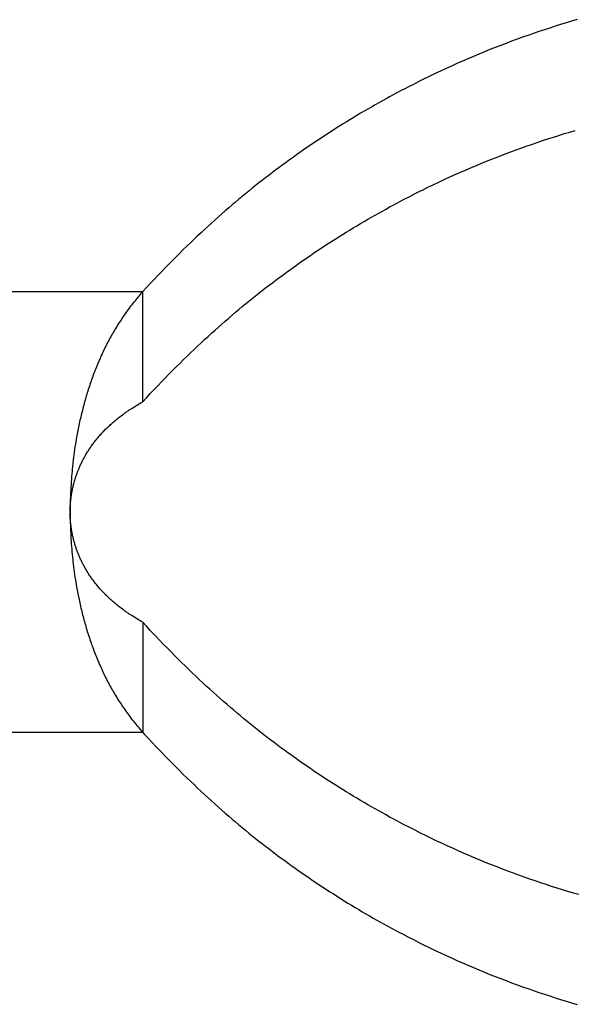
# Model space of a CAD drawing. Extents: x 0 to 594, y 0 to 420.
# Tile 37 of 136: x 80.293 to 81.004, y 274.08 to 275.343. Entities that reach past the tile are written whole.
import ezdxf

# ---------------------------------------------------------------- set-up
doc = ezdxf.new("R2010")
doc.units = 0
doc.header["$LTSCALE"] = 32.67
doc.layers.get('0').update_dxf_attribs({"linetype": 'CONTINUOUS'})

msp = doc.modelspace()

# ---------------------------------------------------------------- linework, layer by layer
at = {"color": 7, "linetype": 'CONTINUOUS'}
for p, q in [((80.9729, 275.3324), (80.9659, 275.3302)), ((80.9798, 275.3347), (80.9729, 275.3324)), ((80.9868, 275.3369), (80.9798, 275.3347)), ((80.9938, 275.339), (80.9868, 275.3369)), ((81.0008, 275.3411), (80.9938, 275.339)), ((81.0078, 275.3432), (81.0008, 275.3411)), ((80.9379, 275.3206), (80.9309, 275.318)), ((80.9449, 275.323), (80.9379, 275.3206)), ((80.9519, 275.3255), (80.9449, 275.323)), ((80.9589, 275.3278), (80.9519, 275.3255)), ((80.9659, 275.3302), (80.9589, 275.3278)), ((80.9029, 275.3074), (80.8959, 275.3047)), ((80.9099, 275.3102), (80.9029, 275.3074)), ((80.9169, 275.3128), (80.9099, 275.3102)), ((80.9239, 275.3155), (80.9169, 275.3128)), ((80.9309, 275.318), (80.9239, 275.3155)), ((80.8749, 275.296), (80.8678, 275.293)), ((80.8819, 275.2989), (80.8749, 275.296)), ((80.8889, 275.3018), (80.8819, 275.2989)), ((80.8959, 275.3047), (80.8889, 275.3018)), ((80.8468, 275.2837), (80.8398, 275.2805)), ((80.8538, 275.2869), (80.8468, 275.2837)), ((80.8608, 275.29), (80.8538, 275.2869)), ((80.8678, 275.293), (80.8608, 275.29)), ((80.8188, 275.2706), (80.8118, 275.2672)), ((80.8258, 275.274), (80.8188, 275.2706)), ((80.8328, 275.2773), (80.8258, 275.274)), ((80.8398, 275.2805), (80.8328, 275.2773)), ((80.7931, 275.2578), (80.7861, 275.2542)), ((80.7978, 275.2602), (80.7931, 275.2578)), ((80.8048, 275.2637), (80.7978, 275.2602)), ((80.8118, 275.2672), (80.8048, 275.2637)), ((80.7674, 275.2442), (80.7627, 275.2416)), ((80.7721, 275.2467), (80.7674, 275.2442)), ((80.7767, 275.2492), (80.7721, 275.2467)), ((80.7814, 275.2517), (80.7767, 275.2492)), ((80.7861, 275.2542), (80.7814, 275.2517)), ((80.7487, 275.2338), (80.744, 275.2311)), ((80.7534, 275.2364), (80.7487, 275.2338)), ((80.7581, 275.239), (80.7534, 275.2364)), ((80.7627, 275.2416), (80.7581, 275.239)), ((80.7254, 275.2202), (80.7207, 275.2174)), ((80.73, 275.223), (80.7254, 275.2202)), ((80.7347, 275.2257), (80.73, 275.223)), ((80.7394, 275.2284), (80.7347, 275.2257)), ((80.744, 275.2311), (80.7394, 275.2284)), ((80.7022, 275.206), (80.6976, 275.2031)), ((80.7068, 275.2089), (80.7022, 275.206)), ((80.7114, 275.2117), (80.7068, 275.2089)), ((80.7161, 275.2146), (80.7114, 275.2117)), ((80.7207, 275.2174), (80.7161, 275.2146)), ((80.6839, 275.1943), (80.6793, 275.1913)), ((80.6885, 275.1972), (80.6839, 275.1943)), ((80.693, 275.2002), (80.6885, 275.1972)), ((80.6976, 275.2031), (80.693, 275.2002)), ((80.9775, 275.1925), (80.9845, 275.1947)), ((80.9845, 275.1947), (80.9915, 275.1969)), ((80.9915, 275.1969), (80.9985, 275.199)), ((80.9985, 275.199), (81.0055, 275.2011)), ((80.6658, 275.1822), (80.6613, 275.1791)), ((80.6703, 275.1852), (80.6658, 275.1822)), ((80.6748, 275.1883), (80.6703, 275.1852)), ((80.6793, 275.1913), (80.6748, 275.1883)), ((80.9356, 275.1783), (80.9426, 275.1808)), ((80.9426, 275.1808), (80.9495, 275.1832)), ((80.9495, 275.1832), (80.9565, 275.1856)), ((80.9565, 275.1856), (80.9635, 275.188)), ((80.9635, 275.188), (80.9705, 275.1903)), ((80.9705, 275.1903), (80.9775, 275.1925)), ((80.6478, 275.1697), (80.6434, 275.1665)), ((80.6523, 275.1729), (80.6478, 275.1697)), ((80.6568, 275.176), (80.6523, 275.1729)), ((80.6613, 275.1791), (80.6568, 275.176)), ((80.9076, 275.1678), (80.9146, 275.1705)), ((80.9146, 275.1705), (80.9216, 275.1732)), ((80.9216, 275.1732), (80.9286, 275.1758)), ((80.9286, 275.1758), (80.9356, 275.1783)), ((80.6301, 275.1569), (80.6257, 275.1536)), ((80.6345, 275.1601), (80.6301, 275.1569)), ((80.6389, 275.1634), (80.6345, 275.1601)), ((80.6434, 275.1665), (80.6389, 275.1634)), ((80.8725, 275.1536), (80.8795, 275.1565)), ((80.8795, 275.1565), (80.8865, 275.1594)), ((80.8865, 275.1594), (80.8936, 275.1623)), ((80.8936, 275.1623), (80.9006, 275.1651)), ((80.9006, 275.1651), (80.9076, 275.1678)), ((80.6126, 275.1437), (80.6082, 275.1404)), ((80.6169, 275.1471), (80.6126, 275.1437)), ((80.6213, 275.1504), (80.6169, 275.1471)), ((80.6257, 275.1536), (80.6213, 275.1504)), ((80.8445, 275.1413), (80.8515, 275.1444)), ((80.8515, 275.1444), (80.8585, 275.1475)), ((80.8585, 275.1475), (80.8655, 275.1506)), ((80.8655, 275.1506), (80.8725, 275.1536)), ((80.5953, 275.1302), (80.591, 275.1268)), ((80.5996, 275.1336), (80.5953, 275.1302)), ((80.6039, 275.137), (80.5996, 275.1336)), ((80.6082, 275.1404), (80.6039, 275.137)), ((80.8164, 275.1281), (80.8234, 275.1314)), ((80.8234, 275.1314), (80.8305, 275.1348)), ((80.8305, 275.1348), (80.8375, 275.138)), ((80.8375, 275.138), (80.8445, 275.1413)), ((80.5825, 275.1198), (80.5782, 275.1163)), ((80.5867, 275.1233), (80.5825, 275.1198)), ((80.591, 275.1268), (80.5867, 275.1233)), ((80.7931, 275.1164), (80.8001, 275.1199)), ((80.8094, 275.1246), (80.8164, 275.1281)), ((80.5652, 275.1054), (80.5609, 275.1017)), ((80.5695, 275.1091), (80.5652, 275.1054)), ((80.5739, 275.1127), (80.5695, 275.1091)), ((80.5782, 275.1163), (80.5739, 275.1127)), ((80.7674, 275.1028), (80.7721, 275.1053)), ((80.7721, 275.1053), (80.7767, 275.1078)), ((80.7767, 275.1078), (80.7814, 275.1103)), ((80.7814, 275.1103), (80.7861, 275.1127)), ((80.7861, 275.1127), (80.7931, 275.1164)), ((80.5521, 275.094), (80.5477, 275.0901)), ((80.5565, 275.0979), (80.5521, 275.094)), ((80.5609, 275.1017), (80.5565, 275.0979)), ((80.744, 275.0897), (80.7487, 275.0924)), ((80.7487, 275.0924), (80.7534, 275.095)), ((80.7534, 275.095), (80.7581, 275.0976)), ((80.7581, 275.0976), (80.7627, 275.1002)), ((80.7627, 275.1002), (80.7674, 275.1028)), ((80.5388, 275.0822), (80.5344, 275.0781)), ((80.5433, 275.0862), (80.5388, 275.0822)), ((80.5477, 275.0901), (80.5433, 275.0862)), ((80.7254, 275.0788), (80.73, 275.0815)), ((80.73, 275.0815), (80.7347, 275.0843)), ((80.7347, 275.0843), (80.7394, 275.087)), ((80.7394, 275.087), (80.744, 275.0897)), ((80.5254, 275.0698), (80.5209, 275.0656)), ((80.5299, 275.074), (80.5254, 275.0698)), ((80.5344, 275.0781), (80.5299, 275.074)), ((80.7022, 275.0646), (80.7068, 275.0675)), ((80.7068, 275.0675), (80.7114, 275.0703)), ((80.7114, 275.0703), (80.7161, 275.0732)), ((80.7161, 275.0732), (80.7207, 275.076)), ((80.7207, 275.076), (80.7254, 275.0788)), ((80.5118, 275.057), (80.5072, 275.0526)), ((80.5164, 275.0613), (80.5118, 275.057)), ((80.5209, 275.0656), (80.5164, 275.0613)), ((80.6839, 275.0528), (80.6885, 275.0558)), ((80.6885, 275.0558), (80.693, 275.0588)), ((80.693, 275.0588), (80.6976, 275.0617)), ((80.6976, 275.0617), (80.7022, 275.0646)), ((80.498, 275.0435), (80.4934, 275.0389)), ((80.5026, 275.0481), (80.498, 275.0435)), ((80.5072, 275.0526), (80.5026, 275.0481)), ((80.6658, 275.0407), (80.6703, 275.0438)), ((80.6703, 275.0438), (80.6748, 275.0468)), ((80.6748, 275.0468), (80.6793, 275.0498)), ((80.6793, 275.0498), (80.6839, 275.0528)), ((80.484, 275.0295), (80.4793, 275.0247)), ((80.4887, 275.0342), (80.484, 275.0295)), ((80.4934, 275.0389), (80.4887, 275.0342)), ((80.6478, 275.0283), (80.6523, 275.0314)), ((80.6523, 275.0314), (80.6568, 275.0346)), ((80.6568, 275.0346), (80.6613, 275.0377)), ((80.6613, 275.0377), (80.6658, 275.0407)), ((80.4746, 275.0198), (80.4698, 275.0148)), ((80.4793, 275.0247), (80.4746, 275.0198)), ((80.6301, 275.0155), (80.6345, 275.0187)), ((80.6345, 275.0187), (80.6389, 275.0219)), ((80.6389, 275.0219), (80.6434, 275.0251)), ((80.6434, 275.0251), (80.6478, 275.0283)), ((80.4602, 275.0047), (80.4554, 274.9995)), ((80.465, 275.0098), (80.4602, 275.0047)), ((80.4698, 275.0148), (80.465, 275.0098)), ((80.6126, 275.0023), (80.6169, 275.0056)), ((80.6169, 275.0056), (80.6213, 275.0089)), ((80.6213, 275.0089), (80.6257, 275.0122)), ((80.6257, 275.0122), (80.6301, 275.0155)), ((80.4482, 274.9916), (80.4467, 274.9899)), ((80.4554, 274.9995), (80.4505, 274.9942)), ((80.4505, 274.8528), (80.4505, 274.9942)), ((80.5953, 274.9888), (80.5996, 274.9922)), ((80.5996, 274.9922), (80.6039, 274.9956)), ((80.6039, 274.9956), (80.6082, 274.999)), ((80.6082, 274.999), (80.6126, 275.0023)), ((80.4388, 274.9802), (80.4374, 274.9784)), ((80.4402, 274.982), (80.4388, 274.9802)), ((80.4416, 274.9838), (80.4402, 274.982)), ((80.4431, 274.9855), (80.4416, 274.9838)), ((80.4445, 274.9873), (80.4431, 274.9855)), ((80.5825, 274.9784), (80.5867, 274.9819)), ((80.5867, 274.9819), (80.591, 274.9854)), ((80.591, 274.9854), (80.5953, 274.9888)), ((80.4293, 274.9677), (80.4281, 274.9659)), ((80.4306, 274.9695), (80.4293, 274.9677)), ((80.432, 274.9713), (80.4306, 274.9695)), ((80.4333, 274.9731), (80.432, 274.9713)), ((80.4346, 274.9749), (80.4333, 274.9731)), ((80.436, 274.9767), (80.4346, 274.9749)), ((80.4374, 274.9784), (80.436, 274.9767)), ((80.5652, 274.964), (80.5695, 274.9677)), ((80.5695, 274.9677), (80.5739, 274.9713)), ((80.5739, 274.9713), (80.5782, 274.9749)), ((80.5782, 274.9749), (80.5825, 274.9784)), ((80.4207, 274.9549), (80.4195, 274.9531)), ((80.4219, 274.9567), (80.4207, 274.9549)), ((80.4231, 274.9586), (80.4219, 274.9567)), ((80.4243, 274.9604), (80.4231, 274.9586)), ((80.4255, 274.9622), (80.4243, 274.9604)), ((80.4268, 274.9641), (80.4255, 274.9622)), ((80.4281, 274.9659), (80.4268, 274.9641)), ((80.5521, 274.9526), (80.5565, 274.9564)), ((80.5565, 274.9564), (80.5609, 274.9602)), ((80.5609, 274.9602), (80.5652, 274.964)), ((80.4127, 274.9419), (80.4117, 274.9401)), ((80.4138, 274.9438), (80.4127, 274.9419)), ((80.4149, 274.9457), (80.4138, 274.9438)), ((80.416, 274.9475), (80.4149, 274.9457)), ((80.4172, 274.9494), (80.416, 274.9475)), ((80.4183, 274.9512), (80.4172, 274.9494)), ((80.4195, 274.9531), (80.4183, 274.9512)), ((80.5344, 274.9367), (80.5388, 274.9408)), ((80.5388, 274.9408), (80.5433, 274.9448)), ((80.5433, 274.9448), (80.5477, 274.9487)), ((80.5477, 274.9487), (80.5521, 274.9526)), ((80.4055, 274.9288), (80.4045, 274.9269)), ((80.4065, 274.9307), (80.4055, 274.9288)), ((80.4075, 274.9326), (80.4065, 274.9307)), ((80.4085, 274.9345), (80.4075, 274.9326)), ((80.4095, 274.9363), (80.4085, 274.9345)), ((80.4106, 274.9382), (80.4095, 274.9363)), ((80.4117, 274.9401), (80.4106, 274.9382)), ((80.5209, 274.9242), (80.5254, 274.9284)), ((80.5254, 274.9284), (80.5299, 274.9326)), ((80.5299, 274.9326), (80.5344, 274.9367)), ((80.3992, 274.9162), (80.3983, 274.9143)), ((80.4002, 274.9182), (80.3992, 274.9162)), ((80.4011, 274.9202), (80.4002, 274.9182)), ((80.4021, 274.9221), (80.4011, 274.9202)), ((80.4031, 274.9241), (80.4021, 274.9221)), ((80.5072, 274.9111), (80.5118, 274.9155)), ((80.5118, 274.9155), (80.5164, 274.9199)), ((80.5164, 274.9199), (80.5209, 274.9242)), ((80.394, 274.9044), (80.3931, 274.9024)), ((80.3948, 274.9064), (80.394, 274.9044)), ((80.3957, 274.9084), (80.3948, 274.9064)), ((80.3965, 274.9103), (80.3957, 274.9084)), ((80.3974, 274.9123), (80.3965, 274.9103)), ((80.3983, 274.9143), (80.3974, 274.9123)), ((80.498, 274.9021), (80.5026, 274.9067)), ((80.5026, 274.9067), (80.5072, 274.9111)), ((80.3887, 274.8914), (80.3879, 274.8894)), ((80.3906, 274.8965), (80.3898, 274.8944)), ((80.3915, 274.8985), (80.3906, 274.8965)), ((80.3923, 274.9005), (80.3915, 274.8985)), ((80.3931, 274.9024), (80.3923, 274.9005)), ((80.484, 274.8881), (80.4887, 274.8928)), ((80.4887, 274.8928), (80.4934, 274.8975)), ((80.4934, 274.8975), (80.498, 274.9021)), ((80.3842, 274.8791), (80.3835, 274.8771)), ((80.3849, 274.8812), (80.3842, 274.8791)), ((80.3856, 274.8833), (80.3849, 274.8812)), ((80.3864, 274.8853), (80.3856, 274.8833)), ((80.3871, 274.8873), (80.3864, 274.8853)), ((80.3879, 274.8894), (80.3871, 274.8873)), ((80.4698, 274.8734), (80.4746, 274.8784)), ((80.4746, 274.8784), (80.4793, 274.8833)), ((80.4793, 274.8833), (80.484, 274.8881)), ((80.38, 274.8666), (80.3794, 274.8645)), ((80.3807, 274.8687), (80.38, 274.8666)), ((80.3814, 274.8708), (80.3807, 274.8687)), ((80.3821, 274.8729), (80.3814, 274.8708)), ((80.3828, 274.875), (80.3821, 274.8729)), ((80.3835, 274.8771), (80.3828, 274.875)), ((80.4602, 274.8633), (80.465, 274.8684)), ((80.465, 274.8684), (80.4698, 274.8734)), ((80.376, 274.8528), (80.3754, 274.8507)), ((80.3766, 274.8549), (80.376, 274.8528)), ((80.3781, 274.8603), (80.3775, 274.8581)), ((80.3787, 274.8624), (80.3781, 274.8603)), ((80.3794, 274.8645), (80.3787, 274.8624)), ((80.4487, 274.8518), (80.4505, 274.8528)), ((80.4505, 274.8528), (80.4554, 274.8581)), ((80.4554, 274.8581), (80.4602, 274.8633)), ((80.3726, 274.8399), (80.372, 274.8378)), ((80.3731, 274.8421), (80.3726, 274.8399)), ((80.3737, 274.8442), (80.3731, 274.8421)), ((80.3742, 274.8464), (80.3737, 274.8442)), ((80.3748, 274.8485), (80.3742, 274.8464)), ((80.3754, 274.8507), (80.3748, 274.8485)), ((80.4287, 274.8391), (80.4303, 274.8402)), ((80.4303, 274.8402), (80.4318, 274.8412)), ((80.4318, 274.8412), (80.4333, 274.8423)), ((80.4333, 274.8423), (80.4349, 274.8433)), ((80.4349, 274.8433), (80.4365, 274.8444)), ((80.4365, 274.8444), (80.4382, 274.8454)), ((80.4382, 274.8454), (80.4399, 274.8465)), ((80.4399, 274.8465), (80.4416, 274.8475)), ((80.4416, 274.8475), (80.4433, 274.8486)), ((80.4433, 274.8486), (80.445, 274.8497)), ((80.445, 274.8497), (80.4468, 274.8507)), ((80.4468, 274.8507), (80.4487, 274.8518)), ((80.3695, 274.8269), (80.3691, 274.8247)), ((80.37, 274.8291), (80.3695, 274.8269)), ((80.3705, 274.8313), (80.37, 274.8291)), ((80.371, 274.8334), (80.3705, 274.8313)), ((80.3715, 274.8356), (80.371, 274.8334)), ((80.372, 274.8378), (80.3715, 274.8356)), ((80.4127, 274.8267), (80.4139, 274.8277)), ((80.4139, 274.8277), (80.4151, 274.8287)), ((80.4151, 274.8287), (80.4164, 274.8297)), ((80.4164, 274.8297), (80.4177, 274.8308)), ((80.4177, 274.8308), (80.419, 274.8318)), ((80.419, 274.8318), (80.4203, 274.8329)), ((80.4203, 274.8329), (80.4216, 274.8339)), ((80.4216, 274.8339), (80.423, 274.8349)), ((80.423, 274.8349), (80.4244, 274.836)), ((80.4244, 274.836), (80.4258, 274.837)), ((80.4258, 274.837), (80.4273, 274.8381)), ((80.4273, 274.8381), (80.4287, 274.8391)), ((80.3673, 274.8159), (80.3668, 274.8137)), ((80.3677, 274.8181), (80.3673, 274.8159)), ((80.3681, 274.8203), (80.3677, 274.8181)), ((80.3686, 274.8225), (80.3681, 274.8203)), ((80.3691, 274.8247), (80.3686, 274.8225)), ((80.3989, 274.8134), (80.3998, 274.8144)), ((80.3998, 274.8144), (80.4008, 274.8154)), ((80.4008, 274.8154), (80.4018, 274.8165)), ((80.4018, 274.8165), (80.4028, 274.8175)), ((80.4028, 274.8175), (80.4038, 274.8185)), ((80.4038, 274.8185), (80.4049, 274.8195)), ((80.4049, 274.8195), (80.406, 274.8205)), ((80.406, 274.8205), (80.407, 274.8216)), ((80.407, 274.8216), (80.4081, 274.8226)), ((80.4081, 274.8226), (80.4092, 274.8236)), ((80.4092, 274.8236), (80.4104, 274.8246)), ((80.4104, 274.8246), (80.4115, 274.8256)), ((80.4115, 274.8256), (80.4127, 274.8267)), ((80.3652, 274.8049), (80.3647, 274.8016)), ((80.3656, 274.8071), (80.3652, 274.8049)), ((80.366, 274.8093), (80.3656, 274.8071)), ((80.3664, 274.8115), (80.366, 274.8093)), ((80.3668, 274.8137), (80.3664, 274.8115)), ((80.3884, 274.801), (80.3892, 274.802)), ((80.3892, 274.802), (80.39, 274.8031)), ((80.39, 274.8031), (80.3908, 274.8041)), ((80.3908, 274.8041), (80.3916, 274.8052)), ((80.3916, 274.8052), (80.3925, 274.8062)), ((80.3925, 274.8062), (80.3934, 274.8072)), ((80.3934, 274.8072), (80.3942, 274.8083)), ((80.3942, 274.8083), (80.3951, 274.8093)), ((80.3951, 274.8093), (80.396, 274.8103)), ((80.396, 274.8103), (80.397, 274.8113)), ((80.397, 274.8113), (80.3979, 274.8124)), ((80.3979, 274.8124), (80.3989, 274.8134)), ((80.3631, 274.7916), (80.3627, 274.7882)), ((80.3636, 274.7949), (80.3631, 274.7916)), ((80.3641, 274.7983), (80.3636, 274.7949)), ((80.3647, 274.8016), (80.3641, 274.7983)), ((80.3797, 274.7884), (80.3803, 274.7895)), ((80.3803, 274.7895), (80.381, 274.7905)), ((80.381, 274.7905), (80.3817, 274.7916)), ((80.3817, 274.7916), (80.3824, 274.7926)), ((80.3824, 274.7926), (80.3831, 274.7937)), ((80.3831, 274.7937), (80.3838, 274.7947)), ((80.3838, 274.7947), (80.3845, 274.7958)), ((80.3845, 274.7958), (80.3853, 274.7968)), ((80.3853, 274.7968), (80.386, 274.7979)), ((80.386, 274.7979), (80.3868, 274.7989)), ((80.3868, 274.7989), (80.3876, 274.8)), ((80.3876, 274.8), (80.3884, 274.801)), ((80.3613, 274.7782), (80.361, 274.7748)), ((80.3618, 274.7815), (80.3613, 274.7782)), ((80.3622, 274.7849), (80.3618, 274.7815)), ((80.3627, 274.7882), (80.3622, 274.7849)), ((80.3736, 274.7778), (80.3742, 274.7789)), ((80.3742, 274.7789), (80.3748, 274.7799)), ((80.3748, 274.7799), (80.3753, 274.781)), ((80.3753, 274.781), (80.3759, 274.782)), ((80.3759, 274.782), (80.3765, 274.7831)), ((80.3765, 274.7831), (80.3771, 274.7842)), ((80.3771, 274.7842), (80.3777, 274.7852)), ((80.3777, 274.7852), (80.3784, 274.7863)), ((80.3784, 274.7863), (80.379, 274.7873)), ((80.379, 274.7873), (80.3797, 274.7884)), ((80.3601, 274.7669), (80.3598, 274.7636)), ((80.3605, 274.7703), (80.3601, 274.7669)), ((80.3676, 274.7646), (80.3681, 274.7657)), ((80.3681, 274.7657), (80.3685, 274.7667)), ((80.3685, 274.7667), (80.3689, 274.7678)), ((80.3689, 274.7678), (80.3694, 274.7688)), ((80.3694, 274.7688), (80.3699, 274.7699)), ((80.3699, 274.7699), (80.3703, 274.7709)), ((80.3703, 274.7709), (80.3708, 274.772)), ((80.3708, 274.772), (80.3713, 274.7731)), ((80.3713, 274.7731), (80.3718, 274.7741)), ((80.3718, 274.7741), (80.3723, 274.7752)), ((80.3723, 274.7752), (80.3728, 274.7762)), ((80.359, 274.7534), (80.3587, 274.75)), ((80.3592, 274.7568), (80.359, 274.7534)), ((80.3595, 274.7602), (80.3592, 274.7568)), ((80.3598, 274.7636), (80.3595, 274.7602)), ((80.3631, 274.7515), (80.3634, 274.7525)), ((80.3634, 274.7525), (80.3638, 274.7536)), ((80.3638, 274.7536), (80.3641, 274.7546)), ((80.3641, 274.7546), (80.3644, 274.7557)), ((80.3644, 274.7557), (80.3648, 274.7567)), ((80.3648, 274.7567), (80.3651, 274.7578)), ((80.3651, 274.7578), (80.3655, 274.7588)), ((80.3655, 274.7588), (80.3658, 274.7599)), ((80.3658, 274.7599), (80.3662, 274.7609)), ((80.3662, 274.7609), (80.3666, 274.762)), ((80.3666, 274.762), (80.367, 274.763)), ((80.3581, 274.7398), (80.358, 274.7364)), ((80.3583, 274.7432), (80.3581, 274.7398)), ((80.3585, 274.7466), (80.3583, 274.7432)), ((80.3587, 274.75), (80.3585, 274.7466)), ((80.3602, 274.7394), (80.3604, 274.7405)), ((80.3604, 274.7405), (80.3606, 274.7415)), ((80.3606, 274.7415), (80.3608, 274.7426)), ((80.3608, 274.7426), (80.3611, 274.7436)), ((80.3611, 274.7436), (80.3613, 274.7447)), ((80.3613, 274.7447), (80.3616, 274.7457)), ((80.3616, 274.7457), (80.3618, 274.7467)), ((80.3618, 274.7467), (80.3621, 274.7478)), ((80.3621, 274.7478), (80.3624, 274.7488)), ((80.3624, 274.7488), (80.3627, 274.7499)), ((80.3576, 274.7273), (80.3575, 274.7239)), ((80.3577, 274.7296), (80.3576, 274.7273)), ((80.3578, 274.733), (80.3577, 274.7296)), ((80.358, 274.7364), (80.3578, 274.733)), ((80.3581, 274.7253), (80.3582, 274.7264)), ((80.3582, 274.7264), (80.3583, 274.7274)), ((80.3583, 274.7274), (80.3584, 274.7284)), ((80.3584, 274.7284), (80.3586, 274.7295)), ((80.3586, 274.7295), (80.3587, 274.7305)), ((80.3587, 274.7305), (80.3588, 274.7316)), ((80.3588, 274.7316), (80.359, 274.7326)), ((80.359, 274.7326), (80.3591, 274.7337)), ((80.3591, 274.7337), (80.3593, 274.7347)), ((80.3593, 274.7347), (80.3595, 274.7358)), ((80.3595, 274.7358), (80.3597, 274.7368)), ((80.3597, 274.7368), (80.3599, 274.7379)), ((80.3575, 274.7205), (80.3574, 274.7171)), ((80.3574, 274.7171), (80.3574, 274.7136)), ((80.3574, 274.7132), (80.3574, 274.7143)), ((80.3574, 274.7136), (80.3574, 274.7111)), ((80.3574, 274.7122), (80.3574, 274.7132)), ((80.3575, 274.7239), (80.3575, 274.7205)), ((80.3575, 274.7169), (80.3576, 274.718)), ((80.3575, 274.7159), (80.3575, 274.7169)), ((80.3576, 274.719), (80.3577, 274.7201)), ((80.3576, 274.718), (80.3576, 274.719)), ((80.3577, 274.7211), (80.3578, 274.7222)), ((80.3577, 274.7201), (80.3577, 274.7211)), ((80.3578, 274.7222), (80.3579, 274.7232)), ((80.3579, 274.7232), (80.358, 274.7243)), ((80.358, 274.7243), (80.3581, 274.7253)), ((80.3574, 274.7114), (80.3574, 274.7079)), ((80.3574, 274.7096), (80.3574, 274.7106)), ((80.3574, 274.7085), (80.3574, 274.7096)), ((80.3575, 274.7075), (80.3574, 274.7085)), ((80.3574, 274.7079), (80.3575, 274.7045)), ((80.3575, 274.7064), (80.3575, 274.7075)), ((80.3575, 274.7054), (80.3575, 274.7064)), ((80.3576, 274.7043), (80.3575, 274.7054)), ((80.3575, 274.7045), (80.3575, 274.7011)), ((80.3575, 274.7011), (80.3576, 274.6977)), ((80.3576, 274.7033), (80.3576, 274.7043)), ((80.3577, 274.7022), (80.3576, 274.7033)), ((80.3578, 274.7012), (80.3577, 274.7022)), ((80.3579, 274.7001), (80.3578, 274.7012)), ((80.3576, 274.6977), (80.3577, 274.6943)), ((80.3577, 274.6943), (80.3578, 274.6908)), ((80.3578, 274.6908), (80.3579, 274.6874)), ((80.3579, 274.6991), (80.3579, 274.7001)), ((80.358, 274.698), (80.3579, 274.6991)), ((80.3581, 274.697), (80.358, 274.698)), ((80.3582, 274.6959), (80.3581, 274.697)), ((80.3586, 274.6933), (80.3584, 274.6944)), ((80.3587, 274.6923), (80.3586, 274.6933)), ((80.3588, 274.6912), (80.3587, 274.6923)), ((80.359, 274.6902), (80.3588, 274.6912)), ((80.3591, 274.6891), (80.359, 274.6902)), ((80.3593, 274.6881), (80.3591, 274.6891)), ((80.3595, 274.687), (80.3593, 274.6881)), ((80.3579, 274.6874), (80.3581, 274.684)), ((80.3581, 274.684), (80.3582, 274.6806)), ((80.3582, 274.6806), (80.3584, 274.6772)), ((80.3584, 274.6772), (80.3586, 274.6738)), ((80.3597, 274.686), (80.3595, 274.687)), ((80.3599, 274.6849), (80.3597, 274.686)), ((80.3601, 274.6839), (80.3599, 274.6849)), ((80.3603, 274.6829), (80.3601, 274.6839)), ((80.3608, 274.6802), (80.3606, 274.6813)), ((80.3611, 274.6792), (80.3608, 274.6802)), ((80.3613, 274.6781), (80.3611, 274.6792)), ((80.3616, 274.6771), (80.3613, 274.6781)), ((80.3618, 274.676), (80.3616, 274.6771)), ((80.3621, 274.675), (80.3618, 274.676)), ((80.3586, 274.6738), (80.3589, 274.6704)), ((80.3589, 274.6704), (80.3591, 274.6671)), ((80.3591, 274.6671), (80.3594, 274.6637)), ((80.3594, 274.6637), (80.3597, 274.6603)), ((80.3624, 274.6739), (80.3621, 274.675)), ((80.3627, 274.6729), (80.3624, 274.6739)), ((80.363, 274.6718), (80.3627, 274.6729)), ((80.3633, 274.6708), (80.363, 274.6718)), ((80.3636, 274.6697), (80.3633, 274.6708)), ((80.3639, 274.6687), (80.3636, 274.6697)), ((80.3642, 274.6676), (80.3639, 274.6687)), ((80.3646, 274.6666), (80.3642, 274.6676)), ((80.3649, 274.6655), (80.3646, 274.6666)), ((80.3653, 274.6645), (80.3649, 274.6655)), ((80.3657, 274.6634), (80.3653, 274.6645)), ((80.366, 274.6624), (80.3657, 274.6634)), ((80.3597, 274.6603), (80.36, 274.6569)), ((80.36, 274.6569), (80.3604, 274.6535)), ((80.3604, 274.6535), (80.3607, 274.6502)), ((80.3607, 274.6502), (80.361, 274.6479)), ((80.3664, 274.6613), (80.366, 274.6624)), ((80.3668, 274.6603), (80.3664, 274.6613)), ((80.3672, 274.6592), (80.3668, 274.6603)), ((80.3676, 274.6582), (80.3672, 274.6592)), ((80.3681, 274.6571), (80.3676, 274.6582)), ((80.3685, 274.6561), (80.3681, 274.6571)), ((80.3689, 274.655), (80.3685, 274.6561)), ((80.3694, 274.654), (80.3689, 274.655)), ((80.3699, 274.6529), (80.3694, 274.654)), ((80.3703, 274.6519), (80.3699, 274.6529)), ((80.3708, 274.6508), (80.3703, 274.6519)), ((80.3713, 274.6497), (80.3708, 274.6508)), ((80.361, 274.6479), (80.3614, 274.6445)), ((80.3614, 274.6445), (80.3618, 274.6412)), ((80.3618, 274.6412), (80.3622, 274.6378)), ((80.3622, 274.6378), (80.3627, 274.6345)), ((80.3718, 274.6487), (80.3713, 274.6497)), ((80.3723, 274.6476), (80.3718, 274.6487)), ((80.3728, 274.6466), (80.3723, 274.6476)), ((80.3734, 274.6455), (80.3728, 274.6466)), ((80.3739, 274.6445), (80.3734, 274.6455)), ((80.3745, 274.6434), (80.3739, 274.6445)), ((80.375, 274.6423), (80.3745, 274.6434)), ((80.3756, 274.6413), (80.375, 274.6423)), ((80.3762, 274.6402), (80.3756, 274.6413)), ((80.3768, 274.6392), (80.3762, 274.6402)), ((80.3774, 274.6381), (80.3768, 274.6392)), ((80.378, 274.637), (80.3774, 274.6381)), ((80.3627, 274.6345), (80.3631, 274.6311)), ((80.3631, 274.6311), (80.3636, 274.6278)), ((80.3636, 274.6278), (80.3642, 274.6244)), ((80.3787, 274.636), (80.378, 274.637)), ((80.3793, 274.6349), (80.3787, 274.636)), ((80.38, 274.6339), (80.3793, 274.6349)), ((80.3807, 274.6328), (80.38, 274.6339)), ((80.3813, 274.6318), (80.3807, 274.6328)), ((80.382, 274.6307), (80.3813, 274.6318)), ((80.3827, 274.6296), (80.382, 274.6307)), ((80.3834, 274.6286), (80.3827, 274.6296)), ((80.3842, 274.6275), (80.3834, 274.6286)), ((80.3849, 274.6265), (80.3842, 274.6275)), ((80.3856, 274.6254), (80.3849, 274.6265)), ((80.3864, 274.6244), (80.3856, 274.6254)), ((80.3642, 274.6244), (80.3647, 274.6211)), ((80.3647, 274.6211), (80.3653, 274.6178)), ((80.3653, 274.6178), (80.3656, 274.6156)), ((80.3656, 274.6156), (80.366, 274.6134)), ((80.366, 274.6134), (80.3664, 274.6112)), ((80.3872, 274.6234), (80.3864, 274.6244)), ((80.388, 274.6223), (80.3872, 274.6234)), ((80.3888, 274.6213), (80.388, 274.6223)), ((80.3896, 274.6202), (80.3888, 274.6213)), ((80.3904, 274.6192), (80.3896, 274.6202)), ((80.3912, 274.6182), (80.3904, 274.6192)), ((80.3921, 274.6171), (80.3912, 274.6182)), ((80.3929, 274.6161), (80.3921, 274.6171)), ((80.3938, 274.6151), (80.3929, 274.6161)), ((80.3947, 274.614), (80.3938, 274.6151)), ((80.3956, 274.613), (80.3947, 274.614)), ((80.3965, 274.612), (80.3956, 274.613)), ((80.3664, 274.6112), (80.3669, 274.609)), ((80.3669, 274.609), (80.3673, 274.6068)), ((80.3673, 274.6068), (80.3677, 274.6046)), ((80.3677, 274.6046), (80.3682, 274.6024)), ((80.3974, 274.6109), (80.3965, 274.612)), ((80.3984, 274.6099), (80.3974, 274.6109)), ((80.3993, 274.6089), (80.3984, 274.6099)), ((80.4003, 274.6079), (80.3993, 274.6089)), ((80.4013, 274.6068), (80.4003, 274.6079)), ((80.4023, 274.6058), (80.4013, 274.6068)), ((80.4033, 274.6048), (80.4023, 274.6058)), ((80.4044, 274.6038), (80.4033, 274.6048)), ((80.4054, 274.6028), (80.4044, 274.6038)), ((80.4065, 274.6017), (80.4054, 274.6028)), ((80.4076, 274.6007), (80.4065, 274.6017)), ((80.4087, 274.5997), (80.4076, 274.6007)), ((80.4098, 274.5987), (80.4087, 274.5997)), ((80.3688, 274.5991), (80.3693, 274.5969)), ((80.3693, 274.5969), (80.3698, 274.5947)), ((80.3698, 274.5947), (80.3703, 274.5926)), ((80.3703, 274.5926), (80.3708, 274.5904)), ((80.3708, 274.5904), (80.3713, 274.5882)), ((80.3713, 274.5882), (80.3718, 274.586)), ((80.4109, 274.5977), (80.4098, 274.5987)), ((80.4139, 274.5951), (80.4127, 274.5961)), ((80.4151, 274.5941), (80.4139, 274.5951)), ((80.4164, 274.593), (80.4151, 274.5941)), ((80.4177, 274.592), (80.4164, 274.593)), ((80.419, 274.591), (80.4177, 274.592)), ((80.4203, 274.5899), (80.419, 274.591)), ((80.4216, 274.5889), (80.4203, 274.5899)), ((80.423, 274.5879), (80.4216, 274.5889)), ((80.4244, 274.5868), (80.423, 274.5879)), ((80.3718, 274.586), (80.3723, 274.5839)), ((80.3723, 274.5839), (80.3728, 274.5817)), ((80.3728, 274.5817), (80.3734, 274.5796)), ((80.3734, 274.5796), (80.3739, 274.5774)), ((80.3739, 274.5774), (80.3745, 274.5753)), ((80.3745, 274.5753), (80.3751, 274.5731)), ((80.4258, 274.5858), (80.4244, 274.5868)), ((80.4273, 274.5847), (80.4258, 274.5858)), ((80.4287, 274.5837), (80.4273, 274.5847)), ((80.4302, 274.5826), (80.4287, 274.5837)), ((80.4318, 274.5816), (80.4302, 274.5826)), ((80.4333, 274.5805), (80.4318, 274.5816)), ((80.4349, 274.5795), (80.4333, 274.5805)), ((80.4365, 274.5784), (80.4349, 274.5795)), ((80.4382, 274.5774), (80.4365, 274.5784)), ((80.4398, 274.5763), (80.4382, 274.5774)), ((80.4416, 274.5753), (80.4398, 274.5763)), ((80.4433, 274.5742), (80.4416, 274.5753)), ((80.445, 274.5731), (80.4433, 274.5742)), ((80.3751, 274.5731), (80.3757, 274.571)), ((80.3757, 274.571), (80.3763, 274.5688)), ((80.3763, 274.5688), (80.3769, 274.5667)), ((80.3769, 274.5667), (80.3775, 274.5646)), ((80.3775, 274.5646), (80.3781, 274.5625)), ((80.3781, 274.5625), (80.3788, 274.5603)), ((80.4468, 274.5721), (80.445, 274.5731)), ((80.4487, 274.571), (80.4468, 274.5721)), ((80.4505, 274.57), (80.4487, 274.571)), ((80.4505, 274.57), (80.4505, 274.4286)), ((80.4554, 274.5647), (80.4505, 274.57)), ((80.4602, 274.5595), (80.4554, 274.5647)), ((80.3788, 274.5603), (80.3794, 274.5582)), ((80.3794, 274.5582), (80.3801, 274.5561)), ((80.3801, 274.5561), (80.3807, 274.554)), ((80.3807, 274.554), (80.3814, 274.5519)), ((80.3814, 274.5519), (80.3821, 274.5498)), ((80.3821, 274.5498), (80.3828, 274.5477)), ((80.465, 274.5544), (80.4602, 274.5595)), ((80.3828, 274.5477), (80.3835, 274.5457)), ((80.3835, 274.5457), (80.3842, 274.5436)), ((80.3842, 274.5436), (80.3849, 274.5415)), ((80.3849, 274.5415), (80.3857, 274.5395)), ((80.3857, 274.5395), (80.3864, 274.5374)), ((80.3864, 274.5374), (80.3872, 274.5354)), ((80.4769, 274.542), (80.4722, 274.5469)), ((80.4817, 274.5371), (80.4769, 274.542)), ((80.4864, 274.5323), (80.4817, 274.5371)), ((80.3883, 274.5323), (80.3891, 274.5303)), ((80.3891, 274.5303), (80.3899, 274.5283)), ((80.3899, 274.5283), (80.3907, 274.5263)), ((80.3907, 274.5263), (80.3915, 274.5243)), ((80.3915, 274.5243), (80.3923, 274.5223)), ((80.491, 274.5276), (80.4864, 274.5323)), ((80.4957, 274.523), (80.491, 274.5276)), ((80.3923, 274.5223), (80.3931, 274.5203)), ((80.3931, 274.5203), (80.394, 274.5183)), ((80.394, 274.5183), (80.3948, 274.5163)), ((80.3948, 274.5163), (80.3957, 274.5143)), ((80.3957, 274.5143), (80.3966, 274.5124)), ((80.3966, 274.5124), (80.3975, 274.5104)), ((80.5003, 274.5184), (80.4957, 274.523)), ((80.5049, 274.5139), (80.5003, 274.5184)), ((80.5095, 274.5094), (80.5049, 274.5139)), ((80.3975, 274.5104), (80.3984, 274.5085)), ((80.3997, 274.5056), (80.4006, 274.5036)), ((80.4006, 274.5036), (80.4016, 274.5017)), ((80.4016, 274.5017), (80.4025, 274.4998)), ((80.4025, 274.4998), (80.4035, 274.4978)), ((80.5141, 274.5051), (80.5095, 274.5094)), ((80.5186, 274.5007), (80.5141, 274.5051)), ((80.5231, 274.4965), (80.5186, 274.5007)), ((80.4035, 274.4978), (80.4045, 274.4959)), ((80.4045, 274.4959), (80.4055, 274.494)), ((80.4055, 274.494), (80.4065, 274.4921)), ((80.4065, 274.4921), (80.4075, 274.4902)), ((80.4075, 274.4902), (80.4085, 274.4883)), ((80.4085, 274.4883), (80.4095, 274.4865)), ((80.4095, 274.4865), (80.4106, 274.4846)), ((80.5277, 274.4923), (80.5231, 274.4965)), ((80.5321, 274.4881), (80.5277, 274.4923)), ((80.5366, 274.484), (80.5321, 274.4881)), ((80.4106, 274.4846), (80.4116, 274.4827)), ((80.4116, 274.4827), (80.4127, 274.4809)), ((80.4127, 274.4809), (80.4138, 274.479)), ((80.4138, 274.479), (80.4149, 274.4771)), ((80.4149, 274.4771), (80.416, 274.4753)), ((80.416, 274.4753), (80.4172, 274.4734)), ((80.4172, 274.4734), (80.4183, 274.4716)), ((80.5411, 274.48), (80.5366, 274.484)), ((80.5455, 274.476), (80.5411, 274.48)), ((80.5499, 274.4721), (80.5455, 274.476)), ((80.4183, 274.4716), (80.4195, 274.4697)), ((80.4195, 274.4697), (80.4207, 274.4679)), ((80.4207, 274.4679), (80.4219, 274.4661)), ((80.4219, 274.4661), (80.4231, 274.4642)), ((80.4231, 274.4642), (80.4243, 274.4624)), ((80.5543, 274.4683), (80.5499, 274.4721)), ((80.5587, 274.4644), (80.5543, 274.4683)), ((80.563, 274.4607), (80.5587, 274.4644)), ((80.5674, 274.457), (80.563, 274.4607)), ((80.4262, 274.4597), (80.4274, 274.4578)), ((80.4274, 274.4578), (80.4287, 274.456)), ((80.4287, 274.456), (80.43, 274.4542)), ((80.43, 274.4542), (80.4313, 274.4524)), ((80.4313, 274.4524), (80.4326, 274.4506)), ((80.4326, 274.4506), (80.434, 274.4488)), ((80.434, 274.4488), (80.4353, 274.447)), ((80.5717, 274.4533), (80.5674, 274.457)), ((80.576, 274.4497), (80.5717, 274.4533)), ((80.5803, 274.4461), (80.576, 274.4497)), ((80.4353, 274.447), (80.4367, 274.4452)), ((80.4367, 274.4452), (80.4381, 274.4435)), ((80.4381, 274.4435), (80.4395, 274.4417)), ((80.4416, 274.439), (80.4431, 274.4373)), ((80.4431, 274.4373), (80.4445, 274.4355)), ((80.4445, 274.4355), (80.446, 274.4338)), ((80.5846, 274.4426), (80.5803, 274.4461)), ((80.5889, 274.4391), (80.5846, 274.4426)), ((80.5932, 274.4357), (80.5889, 274.4391)), ((80.5975, 274.4323), (80.5932, 274.4357)), ((80.446, 274.4338), (80.4475, 274.432)), ((80.4475, 274.432), (80.449, 274.4303)), ((80.449, 274.4303), (80.4505, 274.4286)), ((80.6018, 274.4289), (80.5975, 274.4323)), ((80.6061, 274.4255), (80.6018, 274.4289)), ((80.6104, 274.4221), (80.6061, 274.4255)), ((80.4578, 274.4207), (80.4626, 274.4155)), ((80.4626, 274.4155), (80.4674, 274.4105)), ((80.6148, 274.4188), (80.6104, 274.4221)), ((80.6191, 274.4155), (80.6148, 274.4188)), ((80.6235, 274.4122), (80.6191, 274.4155)), ((80.6279, 274.4089), (80.6235, 274.4122)), ((80.4746, 274.403), (80.4793, 274.3981)), ((80.4793, 274.3981), (80.484, 274.3933)), ((80.6323, 274.4057), (80.6279, 274.4089)), ((80.6367, 274.4025), (80.6323, 274.4057)), ((80.6478, 274.3945), (80.6434, 274.3977)), ((80.484, 274.3933), (80.4887, 274.3885)), ((80.4887, 274.3885), (80.4934, 274.3839)), ((80.6523, 274.3914), (80.6478, 274.3945)), ((80.6568, 274.3882), (80.6523, 274.3914)), ((80.6613, 274.3851), (80.6568, 274.3882)), ((80.6658, 274.3821), (80.6613, 274.3851)), ((80.4934, 274.3839), (80.498, 274.3793)), ((80.498, 274.3793), (80.5026, 274.3747)), ((80.5026, 274.3747), (80.5072, 274.3702)), ((80.6703, 274.379), (80.6658, 274.3821)), ((80.6748, 274.376), (80.6703, 274.379)), ((80.6793, 274.3729), (80.6748, 274.376)), ((80.6839, 274.37), (80.6793, 274.3729)), ((80.5072, 274.3702), (80.5118, 274.3658)), ((80.5118, 274.3658), (80.5164, 274.3615)), ((80.5164, 274.3615), (80.5209, 274.3572)), ((80.6885, 274.367), (80.6839, 274.37)), ((80.693, 274.364), (80.6885, 274.367)), ((80.6976, 274.3611), (80.693, 274.364)), ((80.7022, 274.3582), (80.6976, 274.3611)), ((80.5209, 274.3572), (80.5254, 274.3529)), ((80.5254, 274.3529), (80.5299, 274.3488)), ((80.5299, 274.3488), (80.5344, 274.3447)), ((80.7068, 274.3553), (80.7022, 274.3582)), ((80.7114, 274.3525), (80.7068, 274.3553)), ((80.7161, 274.3496), (80.7114, 274.3525)), ((80.7207, 274.3468), (80.7161, 274.3496)), ((80.7254, 274.344), (80.7207, 274.3468)), ((80.5344, 274.3447), (80.5388, 274.3406)), ((80.5388, 274.3406), (80.5433, 274.3366)), ((80.5433, 274.3366), (80.5477, 274.3327)), ((80.73, 274.3413), (80.7254, 274.344)), ((80.7347, 274.3385), (80.73, 274.3413)), ((80.7394, 274.3358), (80.7347, 274.3385)), ((80.744, 274.3331), (80.7394, 274.3358)), ((80.5477, 274.3327), (80.5521, 274.3288)), ((80.5521, 274.3288), (80.5565, 274.3249)), ((80.5565, 274.3249), (80.5609, 274.3211)), ((80.7487, 274.3304), (80.744, 274.3331)), ((80.7534, 274.3278), (80.7487, 274.3304)), ((80.7581, 274.3252), (80.7534, 274.3278)), ((80.7627, 274.3226), (80.7581, 274.3252)), ((80.7674, 274.32), (80.7627, 274.3226)), ((80.5609, 274.3211), (80.5652, 274.3174)), ((80.5652, 274.3174), (80.5695, 274.3137)), ((80.5695, 274.3137), (80.5739, 274.3101)), ((80.5739, 274.3101), (80.5782, 274.3065)), ((80.7721, 274.3175), (80.7674, 274.32)), ((80.7767, 274.315), (80.7721, 274.3175)), ((80.7814, 274.3125), (80.7767, 274.315)), ((80.7861, 274.3101), (80.7814, 274.3125)), ((80.7931, 274.3064), (80.7861, 274.3101)), ((80.5782, 274.3065), (80.5825, 274.3029)), ((80.5825, 274.3029), (80.5867, 274.2994)), ((80.5867, 274.2994), (80.591, 274.296)), ((80.8001, 274.3029), (80.7931, 274.3064)), ((80.8071, 274.2993), (80.8001, 274.3029)), ((80.8141, 274.2959), (80.8071, 274.2993)), ((80.591, 274.296), (80.5953, 274.2926)), ((80.5953, 274.2926), (80.5996, 274.2891)), ((80.5996, 274.2891), (80.6039, 274.2858)), ((80.6039, 274.2858), (80.6082, 274.2824)), ((80.8211, 274.2925), (80.8141, 274.2959)), ((80.8281, 274.2891), (80.8211, 274.2925)), ((80.8351, 274.2858), (80.8281, 274.2891)), ((80.8421, 274.2826), (80.8351, 274.2858)), ((80.6082, 274.2824), (80.6126, 274.279)), ((80.6126, 274.279), (80.6169, 274.2757)), ((80.6169, 274.2757), (80.6213, 274.2724)), ((80.6213, 274.2724), (80.6257, 274.2691)), ((80.8491, 274.2794), (80.8421, 274.2826)), ((80.8562, 274.2763), (80.8491, 274.2794)), ((80.8632, 274.2732), (80.8562, 274.2763)), ((80.8702, 274.2702), (80.8632, 274.2732)), ((80.6257, 274.2691), (80.6301, 274.2659)), ((80.6301, 274.2659), (80.6345, 274.2627)), ((80.6345, 274.2627), (80.6389, 274.2594)), ((80.8772, 274.2672), (80.8702, 274.2702)), ((80.8842, 274.2643), (80.8772, 274.2672)), ((80.8912, 274.2614), (80.8842, 274.2643)), ((80.8982, 274.2586), (80.8912, 274.2614)), ((80.9052, 274.2559), (80.8982, 274.2586)), ((80.6456, 274.2547), (80.6501, 274.2515)), ((80.6501, 274.2515), (80.6545, 274.2484)), ((80.6545, 274.2484), (80.659, 274.2453)), ((80.9122, 274.2532), (80.9052, 274.2559)), ((80.9192, 274.2505), (80.9122, 274.2532)), ((80.9262, 274.2479), (80.9192, 274.2505)), ((80.9332, 274.2453), (80.9262, 274.2479)), ((80.659, 274.2453), (80.6635, 274.2422)), ((80.6635, 274.2422), (80.668, 274.2391)), ((80.668, 274.2391), (80.6725, 274.2361)), ((80.6725, 274.2361), (80.6771, 274.233)), ((80.9402, 274.2428), (80.9332, 274.2453)), ((80.9472, 274.2404), (80.9402, 274.2428)), ((80.9542, 274.238), (80.9472, 274.2404)), ((80.9612, 274.2356), (80.9542, 274.238)), ((80.9682, 274.2333), (80.9612, 274.2356)), ((80.9752, 274.231), (80.9682, 274.2333)), ((80.6771, 274.233), (80.6816, 274.23)), ((80.6816, 274.23), (80.6862, 274.227)), ((80.6862, 274.227), (80.6907, 274.2241)), ((80.6907, 274.2241), (80.6953, 274.2212)), ((80.6953, 274.2212), (80.6999, 274.2182)), ((80.9822, 274.2288), (80.9752, 274.231)), ((80.9892, 274.2266), (80.9822, 274.2288)), ((80.9962, 274.2245), (80.9892, 274.2266)), ((81.0032, 274.2224), (80.9962, 274.2245)), ((81.0102, 274.2204), (81.0032, 274.2224)), ((80.6999, 274.2182), (80.7045, 274.2153)), ((80.7045, 274.2153), (80.7091, 274.2125)), ((80.7091, 274.2125), (80.7138, 274.2096)), ((80.7138, 274.2096), (80.7184, 274.2068)), ((80.7184, 274.2068), (80.723, 274.204)), ((80.723, 274.204), (80.7277, 274.2012)), ((80.7277, 274.2012), (80.7323, 274.1985)), ((80.7323, 274.1985), (80.737, 274.1957)), ((80.737, 274.1957), (80.7417, 274.193)), ((80.7417, 274.193), (80.7464, 274.1903)), ((80.7464, 274.1903), (80.751, 274.1877)), ((80.751, 274.1877), (80.7557, 274.185)), ((80.7557, 274.185), (80.7604, 274.1825)), ((80.7604, 274.1825), (80.7651, 274.1799)), ((80.7651, 274.1799), (80.7697, 274.1773)), ((80.7697, 274.1773), (80.7744, 274.1748)), ((80.7744, 274.1748), (80.7791, 274.1723)), ((80.7791, 274.1723), (80.7837, 274.1699)), ((80.7837, 274.1699), (80.7908, 274.1662)), ((80.7908, 274.1662), (80.7978, 274.1626)), ((80.7978, 274.1626), (80.8048, 274.1591)), ((80.8048, 274.1591), (80.8118, 274.1556)), ((80.8118, 274.1556), (80.8188, 274.1522)), ((80.8188, 274.1522), (80.8258, 274.1488)), ((80.8258, 274.1488), (80.8328, 274.1455)), ((80.8328, 274.1455), (80.8398, 274.1423)), ((80.8398, 274.1423), (80.8468, 274.1391)), ((80.8468, 274.1391), (80.8538, 274.1359)), ((80.8538, 274.1359), (80.8608, 274.1328)), ((80.8608, 274.1328), (80.8678, 274.1298)), ((80.8678, 274.1298), (80.8749, 274.1268)), ((80.8749, 274.1268), (80.8819, 274.1239)), ((80.8819, 274.1239), (80.8889, 274.121)), ((80.8889, 274.121), (80.8959, 274.1181)), ((80.8959, 274.1181), (80.9029, 274.1154)), ((80.9029, 274.1154), (80.9099, 274.1126)), ((80.9099, 274.1126), (80.9169, 274.11)), ((80.9169, 274.11), (80.9239, 274.1073)), ((80.9239, 274.1073), (80.9309, 274.1048)), ((80.9309, 274.1048), (80.9379, 274.1022)), ((80.9379, 274.1022), (80.9449, 274.0998)), ((80.9449, 274.0998), (80.9519, 274.0973)), ((80.9519, 274.0973), (80.9589, 274.095)), ((80.9589, 274.095), (80.9659, 274.0926)), ((80.9659, 274.0926), (80.9729, 274.0903)), ((80.9729, 274.0903), (80.9798, 274.0881)), ((80.9798, 274.0881), (80.9868, 274.0859)), ((80.9868, 274.0859), (80.9938, 274.0838)), ((80.9938, 274.0838), (81.0008, 274.0817)), ((81.0008, 274.0817), (81.0078, 274.0796))]:
    msp.add_line(p, q, dxfattribs=at)
at = {"color": 9, "linetype": 'CONTINUOUS'}
for p, q in [((72.2326, 274.9942), (80.4505, 274.9942)), ((80.4505, 274.4286), (72.2326, 274.4286))]:
    msp.add_line(p, q, dxfattribs=at)
at = {"color": 7, "linetype": 'CONTINUOUS'}
for points in [[(80.8001, 275.1199), (80.8071, 275.1235), (80.8094, 275.1246)], [(80.4505, 274.9942), (80.4498, 274.9934), (80.4482, 274.9916)], [(80.4467, 274.9899), (80.446, 274.989), (80.4445, 274.9873)], [(80.4045, 274.9269), (80.404, 274.926), (80.4031, 274.9241)], [(80.3898, 274.8944), (80.3894, 274.8934), (80.3887, 274.8914)], [(80.3775, 274.8581), (80.3772, 274.8571), (80.3766, 274.8549)], [(80.3728, 274.7762), (80.3734, 274.7773), (80.3736, 274.7778)], [(80.361, 274.7748), (80.3608, 274.7737), (80.3605, 274.7703)], [(80.367, 274.763), (80.3674, 274.7641), (80.3676, 274.7646)], [(80.3627, 274.7499), (80.363, 274.7509), (80.3631, 274.7515)], [(80.3599, 274.7379), (80.3601, 274.7389), (80.3602, 274.7394)], [(80.3574, 274.7143), (80.3575, 274.7153), (80.3575, 274.7159)], [(80.3584, 274.6944), (80.3583, 274.6954), (80.3582, 274.6959)], [(80.3606, 274.6813), (80.3604, 274.6823), (80.3603, 274.6829)], [(80.3682, 274.6024), (80.3684, 274.6013), (80.3688, 274.5991)], [(80.4127, 274.5961), (80.4115, 274.5972), (80.4109, 274.5977)], [(80.4722, 274.5469), (80.4674, 274.5519), (80.465, 274.5544)], [(80.3872, 274.5354), (80.3875, 274.5344), (80.3883, 274.5323)], [(80.3984, 274.5085), (80.3988, 274.5075), (80.3997, 274.5056)], [(80.4243, 274.4624), (80.4249, 274.4615), (80.4262, 274.4597)], [(80.4395, 274.4417), (80.4402, 274.4408), (80.4416, 274.439)], [(80.4505, 274.4286), (80.453, 274.4259), (80.4578, 274.4207)], [(80.4674, 274.4105), (80.4698, 274.408), (80.4746, 274.403)], [(80.6434, 274.3977), (80.6389, 274.4009), (80.6367, 274.4025)], [(80.6389, 274.2594), (80.6412, 274.2578), (80.6456, 274.2547)]]:
    msp.add_lwpolyline(points, dxfattribs=at)

doc.saveas('drawing.dxf')
